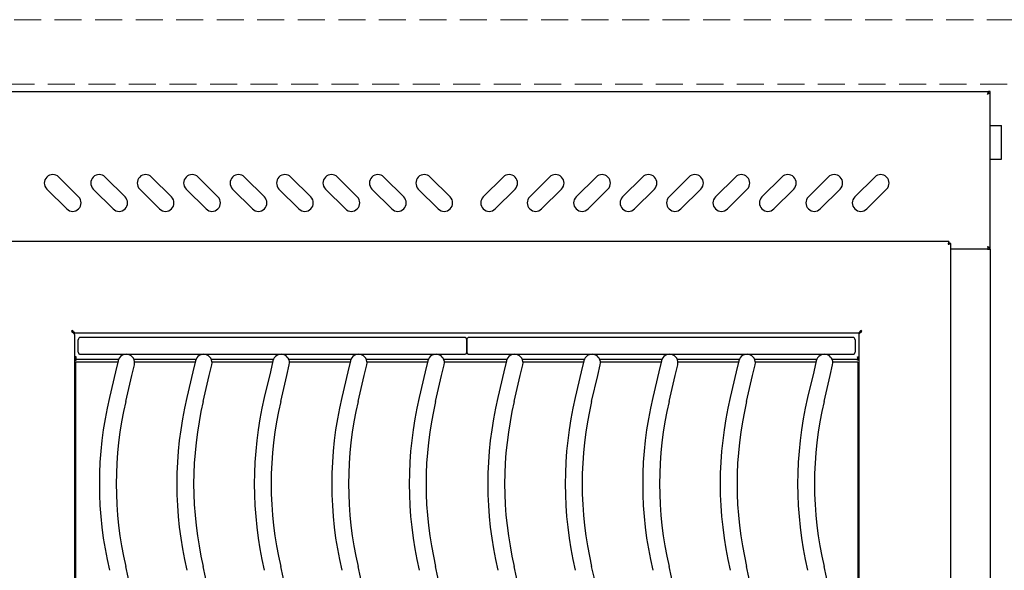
# Model space of a CAD drawing. Header units: inches. Extents: x 35 to 165, y 14 to 119.
# Tile 23 of 39: x 57 to 79, y 87 to 99. Entities that reach past the tile are written whole.
import ezdxf

# ---------------------------------------------------------------- set-up
doc = ezdxf.new("R2010")
doc.units = ezdxf.units.IN
doc.header["$LTSCALE"] = 12
doc.header["$MEASUREMENT"] = 0
doc.linetypes.add('HIDDEN', pattern=[0.075, 0.05, -0.025])
doc.layers.add('FORMAT', color=7, linetype='Continuous')

msp = doc.modelspace()

# ---------------------------------------------------------------- linework, layer by layer
at = {"color": 7, "linetype": 'Continuous', "lineweight": 25}
for p, q in [((55.7308, 97.3031), (78.8948, 97.3031)), ((78.8948, 97.3031), (78.8948, 97.279)), ((78.9378, 97.3031), (78.8998, 97.3031)), ((78.9378, 93.8031), (78.9378, 97.3031)), ((78.9378, 96.5531), (79.1178, 96.5531)), ((79.1178, 96.5531), (79.1878, 96.5531)), ((79.1878, 95.8031), (79.1878, 96.5531)), ((78.9378, 95.8031), (79.1178, 95.8031)), ((79.1178, 95.8031), (79.1878, 95.8031)), ((58.6954, 94.9647), (58.2535, 95.4067)), ((59.7267, 94.9647), (59.2847, 95.4067)), ((60.7579, 94.9647), (60.316, 95.4067)), ((61.7892, 94.9647), (61.3472, 95.4067)), ((62.8204, 94.9647), (62.3785, 95.4067)), ((63.8517, 94.9647), (63.4097, 95.4067)), ((64.8829, 94.9647), (64.441, 95.4067)), ((65.9142, 94.9647), (65.4722, 95.4067)), ((66.9454, 94.9647), (66.5035, 95.4067)), ((67.6803, 94.9647), (68.1222, 95.4067)), ((68.7115, 94.9647), (69.1535, 95.4067)), ((69.7428, 94.9647), (70.1847, 95.4067)), ((70.774, 94.9647), (71.216, 95.4067)), ((71.8053, 94.9647), (72.2472, 95.4067)), ((72.8365, 94.9647), (73.2785, 95.4067)), ((73.8678, 94.9647), (74.3097, 95.4067)), ((74.899, 94.9647), (75.341, 95.4067)), ((75.9303, 94.9647), (76.3722, 95.4067)), ((57.9883, 95.1415), (58.4303, 94.6996)), ((59.0196, 95.1415), (59.4615, 94.6996)), ((60.0508, 95.1415), (60.4928, 94.6996)), ((61.0821, 95.1415), (61.524, 94.6996)), ((62.1133, 95.1415), (62.5553, 94.6996)), ((63.1446, 95.1415), (63.5865, 94.6996)), ((64.1758, 95.1415), (64.6178, 94.6996)), ((65.2071, 95.1415), (65.649, 94.6996)), ((66.2383, 95.1415), (66.6803, 94.6996)), ((68.3874, 95.1415), (67.9454, 94.6996)), ((69.4186, 95.1415), (68.9767, 94.6996)), ((70.4499, 95.1415), (70.0079, 94.6996)), ((71.4811, 95.1415), (71.0392, 94.6996)), ((72.5124, 95.1415), (72.0704, 94.6996)), ((73.5436, 95.1415), (73.1017, 94.6996)), ((74.5749, 95.1415), (74.1329, 94.6996)), ((75.6061, 95.1415), (75.1642, 94.6996)), ((76.6374, 95.1415), (76.1954, 94.6996)), ((78.0213, 93.9766), (56.6044, 93.9766)), ((78.0213, 93.9766), (78.0213, 93.9386)), ((78.0628, 93.9351), (78.0248, 93.9351)), ((78.0628, 73.8796), (78.0628, 93.9351)), ((78.8798, 93.8031), (78.0628, 93.8031)), ((78.8798, 93.8031), (78.9378, 93.8031)), ((78.8948, 93.8031), (78.8948, 93.8297)), ((78.9378, 93.8031), (78.8998, 93.8031)), ((78.9378, 93.8031), (78.9378, 74.4017)), ((58.5628, 92.001), (58.5628, 91.956)), ((58.5628, 91.9965), (58.5692, 91.9965)), ((58.5753, 91.9625), (58.5947, 91.9625)), ((58.5753, 91.9559), (58.5753, 91.9625)), ((58.5753, 91.9559), (58.5753, 91.9461)), ((58.5753, 91.9559), (58.6001, 91.9559)), ((58.6008, 91.9085), (58.6008, 74.0333)), ((75.9947, 91.9386), (58.631, 91.9386)), ((67.2628, 91.8459), (58.7378, 91.8459)), ((75.8878, 91.8459), (67.3628, 91.8459)), ((76.0248, 74.0333), (76.0248, 91.9085)), ((76.0503, 91.9559), (76.0256, 91.9559)), ((76.0503, 91.9625), (76.0309, 91.9625)), ((76.0503, 91.9559), (76.0503, 91.9625)), ((76.0503, 91.9559), (76.0503, 91.9461)), ((76.0628, 91.9965), (76.0565, 91.9965)), ((76.0628, 92.001), (76.0628, 91.956)), ((58.6878, 91.5219), (58.6878, 91.7959)), ((67.3128, 91.5219), (67.3128, 91.7959)), ((67.3128, 91.7959), (67.3128, 91.5219)), ((75.9378, 91.7959), (75.9378, 91.5219)), ((58.6383, 91.4133), (58.6008, 91.4133)), ((58.6333, 91.3991), (58.6383, 91.3991)), ((58.6383, 91.409), (58.6383, 91.4133)), ((58.6383, 91.3611), (58.6383, 91.409)), ((58.7378, 91.4719), (67.2628, 91.4719)), ((67.3628, 91.4719), (75.8878, 91.4719)), ((75.9874, 91.4133), (76.0248, 91.4133)), ((75.9874, 91.409), (75.9874, 91.4133)), ((75.9874, 91.409), (75.9874, 91.3611)), ((75.9923, 91.3991), (75.9874, 91.3991)), ((58.6008, 91.3707), (58.6014, 91.3707)), ((58.6008, 91.3438), (58.6383, 91.3438)), ((59.563, 91.2986), (58.6253, 91.2986)), ((58.6253, 91.2986), (58.6253, 91.2286)), ((58.6253, 91.2286), (58.6253, 74.7131)), ((58.6333, 91.3611), (58.6383, 91.3611)), ((58.6383, 91.3611), (59.5811, 91.3611)), ((58.6383, 91.3553), (58.6383, 91.3611)), ((58.6383, 91.3438), (58.6383, 91.3553)), ((59.5698, 91.3277), (59.5126, 91.0843)), ((59.8766, 90.9987), (59.9339, 91.242)), ((59.9226, 91.3611), (61.3011, 91.3611)), ((61.283, 91.2986), (59.9384, 91.2986)), ((61.2898, 91.3277), (61.2326, 91.0843)), ((61.5966, 90.9987), (61.6539, 91.242)), ((61.6426, 91.3611), (63.0211, 91.3611)), ((63.003, 91.2986), (61.6584, 91.2986)), ((63.0098, 91.3277), (62.9526, 91.0843)), ((63.3166, 90.9987), (63.3739, 91.242)), ((63.3626, 91.3611), (64.7411, 91.3611)), ((64.723, 91.2986), (63.3784, 91.2986)), ((64.7298, 91.3277), (64.6726, 91.0843)), ((65.0366, 90.9987), (65.0939, 91.242)), ((65.0826, 91.3611), (66.4611, 91.3611)), ((66.443, 91.2986), (65.0984, 91.2986)), ((66.4498, 91.3277), (66.3926, 91.0843)), ((66.7566, 90.9987), (66.8139, 91.242)), ((66.8026, 91.3611), (68.2061, 91.3611)), ((68.188, 91.2986), (66.8184, 91.2986)), ((68.1948, 91.3277), (68.1376, 91.0843)), ((68.5016, 90.9987), (68.5589, 91.242)), ((68.5476, 91.3611), (69.9261, 91.3611)), ((69.908, 91.2986), (68.5634, 91.2986)), ((69.9148, 91.3277), (69.8576, 91.0843)), ((70.2216, 90.9987), (70.2789, 91.242)), ((70.2676, 91.3611), (71.6461, 91.3611)), ((71.628, 91.2986), (70.2834, 91.2986)), ((71.6348, 91.3277), (71.5776, 91.0843)), ((71.9416, 90.9987), (71.9989, 91.242)), ((71.9876, 91.3611), (73.3661, 91.3611)), ((73.348, 91.2986), (72.0034, 91.2986)), ((73.3548, 91.3277), (73.2976, 91.0843)), ((73.6616, 90.9987), (73.7189, 91.242)), ((73.7076, 91.3611), (75.0861, 91.3611)), ((75.068, 91.2986), (73.7234, 91.2986)), ((75.0748, 91.3277), (75.0176, 91.0843)), ((75.3816, 90.9987), (75.4389, 91.242)), ((75.4276, 91.3611), (75.9874, 91.3611)), ((76.0003, 91.2986), (75.4434, 91.2986)), ((75.9923, 91.3611), (75.9874, 91.3611)), ((75.9874, 91.3611), (75.9874, 91.3553)), ((75.9874, 91.3438), (75.9874, 91.3553)), ((76.0248, 91.3438), (75.9874, 91.3438)), ((76.0003, 91.2986), (76.0003, 91.2286)), ((76.0003, 91.2286), (76.0003, 74.7131)), ((76.0248, 91.3707), (76.0243, 91.3707)), ((58.6208, 90.9709), (58.6008, 90.9709)), ((58.6253, 90.9709), (58.6208, 90.9709)), ((59.5126, 91.0843), (59.3783, 90.5137)), ((59.7424, 90.428), (59.8766, 90.9987)), ((61.2326, 91.0843), (61.0983, 90.5137)), ((61.4624, 90.428), (61.5966, 90.9987)), ((62.9526, 91.0843), (62.8183, 90.5137)), ((63.1824, 90.428), (63.3166, 90.9987)), ((64.6726, 91.0843), (64.5383, 90.5137)), ((64.9024, 90.428), (65.0366, 90.9987)), ((66.3926, 91.0843), (66.2583, 90.5137)), ((66.6224, 90.428), (66.7566, 90.9987)), ((68.1376, 91.0843), (68.0033, 90.5137)), ((68.3674, 90.428), (68.5016, 90.9987)), ((69.8576, 91.0843), (69.7233, 90.5137)), ((70.0874, 90.428), (70.2216, 90.9987)), ((71.5776, 91.0843), (71.4433, 90.5137)), ((71.8074, 90.428), (71.9416, 90.9987)), ((73.2976, 91.0843), (73.1633, 90.5137)), ((73.5274, 90.428), (73.6616, 90.9987)), ((75.0176, 91.0843), (74.8833, 90.5137)), ((75.2474, 90.428), (75.3816, 90.9987)), ((76.0003, 90.9709), (76.0048, 90.9709)), ((76.0048, 90.9709), (76.0248, 90.9709))]:
    msp.add_line(p, q, dxfattribs=at)
for centre, radius, start, end in [((58.1209, 95.2741), 0.1875, 45, 225), ((59.1522, 95.2741), 0.1875, 45, 225), ((60.1834, 95.2741), 0.1875, 45, 225), ((61.2147, 95.2741), 0.1875, 45, 225), ((62.2459, 95.2741), 0.1875, 45, 225), ((63.2772, 95.2741), 0.1875, 45, 225), ((64.3084, 95.2741), 0.1875, 45, 225), ((65.3397, 95.2741), 0.1875, 45, 225), ((66.3709, 95.2741), 0.1875, 45, 225), ((68.2548, 95.2741), 0.1875, 315, 135), ((69.286, 95.2741), 0.1875, 315, 135), ((70.3173, 95.2741), 0.1875, 315, 135), ((71.3485, 95.2741), 0.1875, 315, 135), ((72.3798, 95.2741), 0.1875, 315, 135), ((73.411, 95.2741), 0.1875, 315, 135), ((74.4423, 95.2741), 0.1875, 315, 135), ((75.4735, 95.2741), 0.1875, 315, 135), ((76.5048, 95.2741), 0.1875, 315, 135), ((58.5628, 94.8322), 0.1875, 225, 45), ((59.5941, 94.8322), 0.1875, 225, 45), ((60.6253, 94.8322), 0.1875, 225, 45), ((61.6566, 94.8322), 0.1875, 225, 45), ((62.6878, 94.8322), 0.1875, 225, 45), ((63.7191, 94.8322), 0.1875, 225, 45), ((64.7503, 94.8322), 0.1875, 225, 45), ((65.7816, 94.8322), 0.1875, 225, 45), ((66.8128, 94.8322), 0.1875, 225, 45), ((67.8128, 94.8322), 0.1875, 135, 315), ((68.8441, 94.8322), 0.1875, 135, 315), ((69.8753, 94.8322), 0.1875, 135, 315), ((70.9066, 94.8322), 0.1875, 135, 315), ((71.9378, 94.8322), 0.1875, 135, 315), ((72.9691, 94.8322), 0.1875, 135, 315), ((74.0003, 94.8322), 0.1875, 135, 315), ((75.0316, 94.8322), 0.1875, 135, 315), ((76.0628, 94.8322), 0.1875, 135, 315), ((58.5563, 91.9832), 0.019, 45, 225), ((58.7378, 91.7959), 0.05, 90, 180), ((67.2628, 91.7959), 0.05, 0, 90), ((67.3628, 91.7959), 0.05, 90, 180), ((75.8878, 91.7959), 0.05, 0, 90), ((76.0694, 91.9832), 0.019, 315, 135), ((58.6333, 91.4191), 0.02, 197.06019, 270), ((58.7378, 91.5219), 0.05, 180, 270), ((59.7519, 91.2849), 0.187, 346.76135, 166.76135), ((61.4719, 91.2849), 0.187, 346.76135, 166.76135), ((63.1919, 91.2849), 0.187, 346.76135, 166.76135), ((64.9119, 91.2849), 0.187, 346.76135, 166.76135), ((66.6319, 91.2849), 0.187, 346.76135, 166.76135), ((67.2628, 91.5219), 0.05, 270, 0), ((67.3628, 91.5219), 0.05, 180, 270), ((68.3769, 91.2849), 0.187, 346.76135, 166.76135), ((70.0969, 91.2849), 0.187, 346.76135, 166.76135), ((71.8169, 91.2849), 0.187, 346.76135, 166.76135), ((73.5369, 91.2849), 0.187, 346.76135, 166.76135), ((75.2569, 91.2849), 0.187, 346.76135, 166.76135), ((75.8878, 91.5219), 0.05, 270, 0), ((75.9923, 91.4191), 0.02, 270, 342.93981), ((58.6333, 91.4191), 0.058, 235.92035, 270), ((75.9923, 91.4191), 0.058, 270, 304.07965), ((67.5303, 88.5959), 8.3745, 166.76135, 193.23865), ((67.5303, 88.5959), 8.0005, 166.76135, 193.23865), ((69.2503, 88.5959), 8.3745, 166.76135, 193.23865), ((69.2503, 88.5959), 8.0005, 166.76135, 193.23865), ((70.9703, 88.5959), 8.3745, 166.76135, 193.23865), ((70.9703, 88.5959), 8.0005, 166.76135, 193.23865), ((72.6903, 88.5959), 8.3745, 166.76135, 193.23865), ((72.6903, 88.5959), 8.0005, 166.76135, 193.23865), ((74.4103, 88.5959), 8.3745, 166.76135, 193.23865), ((74.4103, 88.5959), 8.0005, 166.76135, 193.23865), ((76.1553, 88.5959), 8.3745, 166.76135, 193.23865), ((76.1553, 88.5959), 8.0005, 166.76135, 193.23865), ((77.8753, 88.5959), 8.3745, 166.76135, 193.23865), ((77.8753, 88.5959), 8.0005, 166.76135, 193.23865), ((79.5953, 88.5959), 8.3745, 166.76135, 193.23865), ((79.5953, 88.5959), 8.0005, 166.76135, 193.23865), ((81.3153, 88.5959), 8.3745, 166.76135, 193.23865), ((81.3153, 88.5959), 8.0005, 166.76135, 193.23865), ((83.0353, 88.5959), 8.3745, 166.76135, 193.23865), ((83.0353, 88.5959), 8.0005, 166.76135, 193.23865), ((51.5904, 84.8459), 8.3745, 346.76135, 13.23865), ((53.3104, 84.8459), 8.3745, 346.76135, 13.23865), ((55.0304, 84.8459), 8.3745, 346.76135, 13.23865), ((56.7504, 84.8459), 8.3745, 346.76135, 13.23865), ((58.4704, 84.8459), 8.3745, 346.76135, 13.23865), ((60.2154, 84.8459), 8.3745, 346.76135, 13.23865), ((61.9354, 84.8459), 8.3745, 346.76135, 13.23865), ((63.6554, 84.8459), 8.3745, 346.76135, 13.23865), ((65.3754, 84.8459), 8.3745, 346.76135, 13.23865), ((67.0954, 84.8459), 8.3745, 346.76135, 13.23865)]:
    msp.add_arc(centre, radius, start, end, dxfattribs=at)
for points, knots in [([(78.8798, 97.2451), (78.8846, 97.2539), (78.8941, 97.2714), (78.8996, 97.2908), (78.8998, 97.3014), (78.8998, 97.3031)], [0, 0, 0, 0, 0.45293535, 0.90864854, 1, 1, 1, 1]), ([(78.8798, 97.2451), (78.8876, 97.25), (78.9031, 97.2599), (78.9225, 97.2747), (78.9355, 97.2891), (78.9371, 97.2986), (78.9378, 97.3031)], [0, 0, 0, 0, 0.2547198, 0.5096117, 0.7645047, 1, 1, 1, 1]), ([(78.0213, 93.9766), (78.0199, 93.9766), (78.0186, 93.9751), (78.0158, 93.9693), (78.0145, 93.965), (78.0117, 93.9543), (78.0103, 93.9478), (78.0076, 93.9338), (78.0062, 93.9262), (78.0048, 93.9186)], [0, 0, 0, 0, 0.25, 0.25, 0.5, 0.5, 0.75, 0.75, 1, 1, 1, 1]), ([(78.0213, 93.9386), (78.0186, 93.9386), (78.0158, 93.9365), (78.0103, 93.9291), (78.0076, 93.9239), (78.0048, 93.9186)], [0, 0, 0, 0, 0.5, 0.5, 1, 1, 1, 1]), ([(78.0048, 93.9186), (78.0101, 93.9214), (78.0153, 93.9241), (78.0227, 93.9296), (78.0248, 93.9323), (78.0248, 93.9351)], [0, 0, 0, 0, 0.5, 0.5, 1, 1, 1, 1]), ([(78.0048, 93.9186), (78.0124, 93.92), (78.02, 93.9214), (78.0341, 93.9241), (78.0405, 93.9255), (78.0512, 93.9282), (78.0555, 93.9296), (78.0613, 93.9323), (78.0628, 93.9337), (78.0628, 93.9351)], [0, 0, 0, 0, 0.25, 0.25, 0.5, 0.5, 0.75, 0.75, 1, 1, 1, 1]), ([(78.9378, 93.8031), (78.9369, 93.808), (78.9351, 93.8179), (78.9212, 93.8327), (78.9019, 93.8471), (78.887, 93.8566), (78.8798, 93.8611)], [0, 0, 0, 0, 0.2547233, 0.5096152, 0.7645082, 1, 1, 1, 1]), ([(78.8998, 93.8031), (78.8988, 93.8119), (78.8968, 93.8294), (78.8865, 93.8488), (78.8808, 93.8594), (78.8798, 93.8611)], [0, 0, 0, 0, 0.4529353, 0.9086485, 1, 1, 1, 1]), ([(58.5428, 91.9698), (58.5504, 91.9646), (58.558, 91.9595), (58.5721, 91.9493), (58.5785, 91.9442), (58.5892, 91.934), (58.5935, 91.9289), (58.5993, 91.9187), (58.6008, 91.9136), (58.6008, 91.9085)], [0, 0, 0, 0, 0.25, 0.25, 0.5, 0.5, 0.75, 0.75, 1, 1, 1, 1]), ([(58.631, 91.9386), (58.6259, 91.9386), (58.6208, 91.9401), (58.6106, 91.9459), (58.6055, 91.9502), (58.5952, 91.961), (58.5901, 91.9674), (58.5799, 91.9814), (58.5748, 91.989), (58.5697, 91.9966)], [0, 0, 0, 0, 0.25, 0.25, 0.5, 0.5, 0.75, 0.75, 1, 1, 1, 1]), ([(76.056, 91.9966), (76.0509, 91.989), (76.0458, 91.9814), (76.0356, 91.9674), (76.0305, 91.961), (76.0202, 91.9502), (76.0151, 91.9459), (76.0049, 91.9401), (75.9998, 91.9386), (75.9947, 91.9386)], [0, 0, 0, 0, 0.25, 0.25, 0.5, 0.5, 0.75, 0.75, 1, 1, 1, 1]), ([(76.0248, 91.9085), (76.0248, 91.9136), (76.0264, 91.9187), (76.0322, 91.9289), (76.0365, 91.934), (76.0472, 91.9442), (76.0536, 91.9493), (76.0677, 91.9595), (76.0753, 91.9646), (76.0828, 91.9698)], [0, 0, 0, 0, 0.25, 0.25, 0.5, 0.5, 0.75, 0.75, 1, 1, 1, 1])]:
    msp.add_open_spline(points, degree=3, knots=knots, dxfattribs=at)
for points in [[(78.8948, 97.3031), (78.8936, 97.3023), (78.8911, 97.3005), (78.8873, 97.2871), (78.8836, 97.2679), (78.8811, 97.2527), (78.8798, 97.2451)], [(78.8948, 97.2651), (78.8936, 97.2648), (78.8911, 97.2642), (78.8873, 97.2596), (78.8836, 97.253), (78.8811, 97.2477), (78.8798, 97.2451)], [(78.8798, 93.8611), (78.8811, 93.8585), (78.8836, 93.8533), (78.8873, 93.8467), (78.8911, 93.842), (78.8936, 93.8414), (78.8948, 93.8411)], [(78.8798, 93.8611), (78.8811, 93.8535), (78.8836, 93.8383), (78.8873, 93.8192), (78.8911, 93.8057), (78.8936, 93.804), (78.8948, 93.8031)]]:
    msp.add_open_spline(points, degree=3, dxfattribs=at)
at = {"layer": 'FORMAT', "linetype": 'HIDDEN', "lineweight": 18}
for p, q in [((83.0628, 98.8996), (51.5628, 98.8996)), ((55.3128, 97.4651), (79.3128, 97.4651))]:
    msp.add_line(p, q, dxfattribs=at)

doc.saveas('drawing.dxf')
